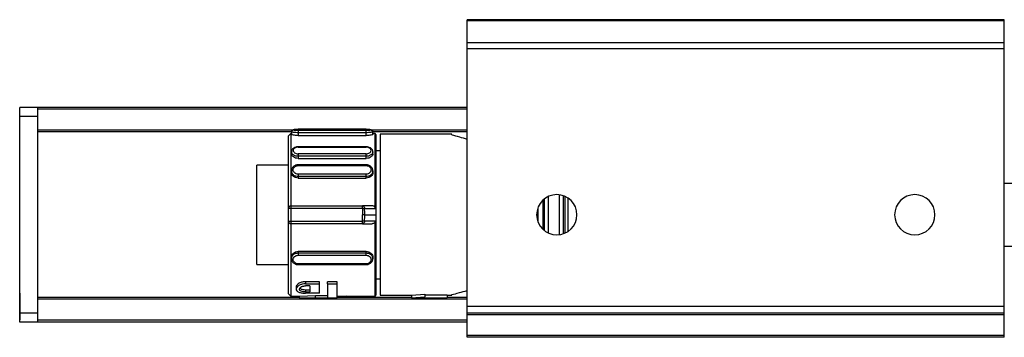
# Model space of a CAD drawing. Header units: millimetres. Extents: x -741 to 2548, y 394 to 730.
# Tile 2 of 13: x -91 to 19, y 394 to 430. Entities that reach past the tile are written whole.
import ezdxf

# ---------------------------------------------------------------- set-up
doc = ezdxf.new("R2010")
doc.units = ezdxf.units.MM

# ---------------------------------------------------------------- blocks, each defined once
blk = doc.blocks.new('Drawing View3')
at = {"color": 7, "linetype": 'Continuous', "lineweight": 25}
for p, q in [((0, 25.3), (-60, 25.3)), ((-60, 25.16), (-60, 25.3)), ((0, 25.16), (-60, 25.16)), ((-60, 22.7), (-60, 25.16)), ((0, 25.16), (0, 25.3)), ((0, 22.7), (0, 25.16)), ((0, 22.7), (-60, 22.7)), ((-60, 22.05), (-60, 22.7)), ((0, 22.05), (-60, 22.05)), ((-60, -6.75), (-60, 22.05)), ((0, 22.05), (0, 22.7)), ((0, -6.75), (0, 22.05)), ((-108, 15.5), (-110, 15.5)), ((-110, 14.5), (-110, 15.5)), ((-60, 15.5), (-108, 15.5)), ((-108, 15.3), (-108, 15.5)), ((-108, 14.5), (-110, 14.5)), ((-110, -7.5), (-110, 14.5)), ((-108, 12.95), (-108, 15.3)), ((-60, 15.3), (-108, 15.3)), ((-108, 12.75), (-108, 12.95)), ((-79.45, 12.95), (-108, 12.95)), ((-79.65, 12.75), (-108, 12.75)), ((-108, -5.75), (-108, 12.75)), ((-79.7, 12.6), (-80, 12.3)), ((-80, 12.3), (-80, 4.2)), ((-79.65, 12.6), (-79.7, 12.6)), ((-79.65, 12.8), (-79.65, 12.5)), ((-71.3, 13.06), (-78.9, 13.06)), ((-78.9, 13.06), (-71.3, 13.06)), ((-78.9, 13.06), (-78.9, 13.06)), ((-71.3, 12.9), (-78.9, 12.9)), ((-78.9, 12.67), (-78.9, 12.36)), ((-71.3, 12.67), (-78.9, 12.67)), ((-78.9, 12.36), (-71.3, 12.36)), ((-71.3, 13.06), (-71.3, 13.06)), ((-71.3, 12.36), (-71.3, 12.67)), ((-60, 12.95), (-70.75, 12.95)), ((-70.55, 12.5), (-70.55, 12.8)), ((-60, 12.75), (-70.55, 12.75)), ((-70.28, 12.6), (-70.55, 12.6)), ((-70.18, 12.45), (-70.28, 12.6)), ((-70.28, 4.21), (-70.28, 12.6)), ((-70.18, 3.5), (-70.18, 12.45)), ((-61.73, 12.5), (-69.73, 12.5)), ((-69.73, 12.5), (-69.73, -5.5)), ((-61.73, 12.43), (-61.73, 12.5)), ((-71.3, 11.09), (-78.9, 11.09)), ((-78.9, 11.05), (-71.3, 11.05)), ((-71.3, 11.09), (-71.3, 11.09)), ((-79.65, 10.54), (-79.65, 10.32)), ((-71.3, 10.31), (-78.9, 10.31)), ((-71.3, 10.03), (-78.9, 10.03)), ((-78.9, 10.03), (-78.9, 9.8)), ((-71.3, 9.8), (-71.3, 10.03)), ((-70.55, 10.31), (-70.55, 10.54)), ((-69.73, 10.65), (-70.18, 10.65)), ((-69.73, 10.65), (-70.18, 10.65)), ((-80, 9.05), (-83.53, 9.05)), ((-83.53, 3.5), (-83.53, 9.05)), ((-78.9, 9.8), (-71.3, 9.8)), ((-71.3, 9.07), (-78.9, 9.07)), ((-78.9, 9.07), (-78.9, 9.07)), ((-78.9, 8.99), (-71.3, 8.99)), ((-71.3, 9.07), (-71.3, 9.07)), ((-79.65, 8.41), (-79.65, 8.25)), ((-71.3, 8.03), (-78.9, 8.03)), ((-71.3, 7.76), (-78.9, 7.76)), ((-78.9, 7.76), (-78.9, 7.6)), ((-71.3, 7.6), (-71.3, 7.76)), ((-70.55, 8.25), (-70.55, 8.41)), ((-78.9, 7.6), (-71.3, 7.6)), ((-50.93, 1.45), (-50.93, 5.55)), ((-49.73, 5.73), (-49.73, 1.27)), ((-49.27, 5.63), (-49.27, 1.37)), ((-49.07, 1.45), (-49.07, 5.55)), ((-79.7, 4.5), (-79.7, 4.2)), ((-79.7, 4.5), (-71.72, 4.5)), ((-70.62, 4.5), (-71.72, 4.5)), ((-51.56, 5.12), (-51.56, 1.88)), ((-51.36, 1.71), (-51.36, 5.29)), ((-48.73, 1.64), (-48.73, 5.36)), ((-83.53, -2.05), (-83.53, 3.5)), ((-80, 4.2), (-80, 2.8)), ((-79.7, 4.2), (-79.7, 2.8)), ((-71.72, 4.2), (-79.7, 4.2)), ((-71.47, 4.21), (-70.28, 4.21)), ((-71.45, 3.5), (-70.18, 3.5)), ((-70.18, -5.45), (-70.18, 3.5)), ((-52.13, 4.23), (-52.13, 2.77)), ((-80, 2.8), (-80, -5.3)), ((-79.7, 2.8), (-71.72, 2.8)), ((-71.72, 2.5), (-79.7, 2.5)), ((-71.72, 2.5), (-70.62, 2.5)), ((-70.28, 2.79), (-71.47, 2.79)), ((-70.28, -5.6), (-70.28, 2.79)), ((-71.3, -0.6), (-78.9, -0.6)), ((-78.9, -0.6), (-78.9, -0.76)), ((-78.9, -0.76), (-71.3, -0.76)), ((-78.9, -1.03), (-71.3, -1.03)), ((-71.3, -0.76), (-71.3, -0.6)), ((-83.53, -2.05), (-80, -2.05)), ((-79.65, -1.25), (-79.65, -1.41)), ((-71.3, -1.99), (-78.9, -1.99)), ((-78.9, -2.07), (-71.3, -2.07)), ((-78.9, -2.07), (-78.9, -2.07)), ((-71.3, -2.07), (-71.3, -2.07)), ((-70.55, -1.41), (-70.55, -1.25)), ((-76.51, -3.98), (-78.09, -3.98)), ((-78.09, -3.98), (-78.09, -4.22)), ((-78.09, -4.22), (-76.51, -4.22)), ((-76.51, -4.22), (-76.51, -3.98)), ((-76.51, -5.26), (-76.51, -4.22)), ((-74.53, -3.98), (-75.61, -3.98)), ((-75.61, -4.22), (-75.61, -3.98)), ((-75.61, -4.22), (-74.53, -4.22)), ((-75.61, -4.22), (-75.61, -5.78)), ((-74.53, -4.22), (-74.53, -3.98)), ((-74.53, -5.8), (-74.53, -4.22)), ((-70.18, -3.65), (-69.73, -3.65)), ((-110, -5.26), (-110.01, -5.26)), ((-110.01, -5.26), (-110.01, -8.26)), ((-80, -5.3), (-79.7, -5.6)), ((-79.12, -4.6), (-79.12, -4.82)), ((-77.59, -4.45), (-78.09, -4.45)), ((-78.09, -4.91), (-78.09, -5.13)), ((-77.59, -4.91), (-78.09, -4.91)), ((-78.09, -5.13), (-77.59, -5.13)), ((-76.51, -5.26), (-78.09, -5.26)), ((-77.59, -4.45), (-77.59, -5.13)), ((-70.28, -5.6), (-70.18, -5.45)), ((-69.73, -5.5), (-66.23, -5.5)), ((-66.23, -5.5), (-64.73, -5.38)), ((-66.23, -5.5), (-66.23, -5.8)), ((-64.73, -5.38), (-64.73, -5.69)), ((-62.23, -5.47), (-64.73, -5.47)), ((-62.23, -5.47), (-62.23, -5.77)), ((-62.23, -5.5), (-61.73, -5.5)), ((-61.73, -5.5), (-61.73, -5.43)), ((-108, -5.95), (-108, -5.75)), ((-78.76, -5.75), (-108, -5.75)), ((-108, -8.3), (-108, -5.95)), ((-60, -5.95), (-108, -5.95)), ((-79.7, -5.6), (-78.75, -5.6)), ((-78.77, -5.8), (-74.53, -5.8)), ((-78.76, -5.6), (-76.96, -5.54)), ((-78.76, -5.8), (-78.76, -5.6)), ((-78.76, -5.8), (-76.96, -5.74)), ((-76.96, -5.74), (-76.96, -5.54)), ((-75.61, -5.58), (-76.96, -5.58)), ((-76.96, -5.78), (-76.96, -5.74)), ((-76.96, -5.78), (-75.61, -5.78)), ((-74.53, -5.6), (-70.28, -5.6)), ((-66.23, -5.75), (-74.53, -5.75)), ((-72.59, -5.6), (-72.59, -5.71)), ((-72.59, -5.71), (-72.28, -5.71)), ((-72.28, -5.71), (-72.28, -5.6)), ((-66.23, -5.8), (-64.73, -5.69)), ((-66.23, -5.8), (-62.23, -5.8)), ((-64.73, -5.77), (-64.73, -5.69)), ((-64.73, -5.77), (-62.23, -5.77)), ((-60, -5.75), (-62.23, -5.75)), ((-62.23, -5.8), (-62.23, -5.77)), ((-108, -7.5), (-110, -7.5)), ((-110, -8.5), (-110, -7.5)), ((0, -6.75), (-60, -6.75)), ((-60, -7.5), (-60, -6.75)), ((0, -7.5), (-60, -7.5)), ((-60, -7.7), (-60, -7.5)), ((0, -7.7), (-60, -7.7)), ((-60, -10), (-60, -7.7)), ((0, -7.5), (0, -6.75)), ((0, -7.7), (0, -7.5)), ((0, -10), (0, -7.7)), ((-110.01, -8.26), (-110, -8.26)), ((-108, -8.5), (-110, -8.5)), ((-108, -8.5), (-108, -8.3)), ((-60, -8.3), (-108, -8.3)), ((-60, -8.5), (-108, -8.5)), ((0, -10), (-60, -10)), ((-60, -10.2), (-60, -10)), ((0, -10.2), (-60, -10.2)), ((0, -10.2), (0, -10))]:
    blk.add_line(p, q, dxfattribs=at)
at = {"color": 7, "linetype": 'Continuous', "lineweight": 25, "flags": 128}
for points in [[(-79.7, 12.6), (-79.7, 12.56), (-79.7, 12.21), (-79.7, 11.54), (-79.7, 10.57), (-79.7, 9.32), (-79.7, 7.86), (-79.7, 6.23), (-79.7, 4.5)], [(-71.72, 4.2), (-71.72, 4.26), (-71.72, 4.31), (-71.72, 4.37), (-71.72, 4.41), (-71.72, 4.45), (-71.72, 4.48), (-71.72, 4.49), (-71.72, 4.5)], [(-79.7, 4.2), (-79.76, 4.2), (-79.81, 4.2), (-79.87, 4.2), (-79.91, 4.2), (-79.95, 4.2), (-79.98, 4.2), (-79.99, 4.2), (-80, 4.2)], [(-71.47, 4.21), (-71.49, 4.21), (-71.51, 4.21), (-71.54, 4.21), (-71.58, 4.21), (-71.61, 4.2), (-71.64, 4.2), (-71.68, 4.2), (-71.72, 4.2)], [(-71.45, 3.5), (-71.47, 3.5), (-71.5, 3.5), (-71.53, 3.5), (-71.56, 3.5), (-71.59, 3.5), (-71.63, 3.5), (-71.67, 3.5), (-71.7, 3.5)], [(-80, 2.8), (-79.99, 2.8), (-79.98, 2.8), (-79.95, 2.8), (-79.91, 2.8), (-79.87, 2.8), (-79.81, 2.8), (-79.76, 2.8), (-79.7, 2.8)], [(-79.7, 2.8), (-79.7, 2.74), (-79.7, 2.69), (-79.7, 2.63), (-79.7, 2.59), (-79.7, 2.55), (-79.7, 2.52), (-79.7, 2.51), (-79.7, 2.5)], [(-71.47, 2.79), (-71.49, 2.79), (-71.51, 2.79), (-71.54, 2.79), (-71.58, 2.79), (-71.61, 2.8), (-71.64, 2.8), (-71.68, 2.8), (-71.72, 2.8)], [(-71.72, 2.5), (-71.72, 2.51), (-71.72, 2.52), (-71.72, 2.55), (-71.72, 2.59), (-71.72, 2.63), (-71.72, 2.69), (-71.72, 2.74), (-71.72, 2.8)]]:
    blk.add_lwpolyline(points, dxfattribs=at)
at = {"color": 7, "linetype": 'Continuous', "lineweight": 25}
for centre, radius, start, end in [((-50, 3.5), 2.25, 0, 180), ((-10, 3.5), 2.25, 0, 180), ((-79.7, 4.2), 0.3, 90, 180), ((-88.29, 3.5), 16.58, 357.5799, 359.9995), ((-88.29, 3.5), 16.83, 0.0007, 2.42), ((-88.29, 3.5), 16.83, 357.58, 359.9993), ((-50, 3.5), 2.25, 180, 0), ((-10, 3.5), 2.25, 180, 0), ((-79.7, 2.8), 0.3, 180, 270.0002)]:
    blk.add_arc(centre, radius, start, end, dxfattribs=at)
for points, knots in [([(-78.9, 13.05), (-78.94, 13.05), (-79.03, 13.04), (-79.16, 13.02), (-79.29, 13), (-79.41, 12.96), (-79.52, 12.93), (-79.59, 12.89), (-79.64, 12.84), (-79.65, 12.81), (-79.65, 12.79)], [0, 0, 0, 0, 0.114211, 0.23268, 0.355023, 0.480626, 0.608722, 0.738501, 0.869166, 1, 1, 1, 1]), ([(-78.9, 12.67), (-78.98, 12.67), (-79.12, 12.67), (-79.3, 12.69), (-79.44, 12.71), (-79.54, 12.73), (-79.63, 12.76), (-79.64, 12.78), (-79.65, 12.8)], [0, 0, 0, 0, 0.215402, 0.349232, 0.500196, 0.651033, 0.784822, 1, 1, 1, 1]), ([(-78.9, 12.36), (-79, 12.36), (-79.19, 12.37), (-79.44, 12.4), (-79.62, 12.45), (-79.64, 12.48), (-79.65, 12.5)], [0, 0, 0, 0, 0.249102, 0.500264, 0.751374, 1, 1, 1, 1]), ([(-78.9, 12.9), (-78.97, 12.9), (-79.12, 12.9), (-79.3, 12.93), (-79.42, 12.96), (-79.46, 13), (-79.42, 13.03), (-79.3, 13.05), (-79.12, 13.06), (-78.97, 13.06), (-78.9, 13.06)], [0, 0, 0, 0, 0.124106, 0.248734, 0.374111, 0.499999, 0.625886, 0.751263, 0.875889, 1, 1, 1, 1]), ([(-78.9, 13.05), (-78.9, 13.05), (-78.9, 13.06), (-78.9, 13.06), (-78.9, 13.06)], [0, 0, 0, 0, 0.113961, 1, 1, 1, 1]), ([(-71.3, 13.06), (-71.23, 13.06), (-71.08, 13.06), (-70.9, 13.05), (-70.78, 13.03), (-70.74, 13), (-70.78, 12.96), (-70.9, 12.93), (-71.08, 12.9), (-71.23, 12.9), (-71.3, 12.9)], [0, 0, 0, 0, 0.1241105, 0.2487374, 0.374114, 0.5000014, 0.6258894, 0.7512656, 0.8758944, 1, 1, 1, 1]), ([(-71.3, 13.06), (-71.3, 13.06), (-71.3, 13.06), (-71.3, 13.05), (-71.3, 13.05)], [0, 0, 0, 0, 0.886055, 1, 1, 1, 1]), ([(-70.55, 12.79), (-70.55, 12.81), (-70.56, 12.84), (-70.61, 12.89), (-70.68, 12.93), (-70.79, 12.96), (-70.91, 13), (-71.04, 13.02), (-71.17, 13.04), (-71.26, 13.05), (-71.3, 13.05)], [0, 0, 0, 0, 0.130834, 0.261499, 0.391278, 0.519374, 0.644977, 0.76732, 0.885789, 1, 1, 1, 1]), ([(-70.55, 12.8), (-70.56, 12.78), (-70.57, 12.76), (-70.66, 12.73), (-70.76, 12.71), (-70.9, 12.69), (-71.08, 12.67), (-71.22, 12.67), (-71.3, 12.67)], [0, 0, 0, 0, 0.2148214, 0.3486024, 0.4993956, 0.6505691, 0.784537, 1, 1, 1, 1]), ([(-70.55, 12.5), (-70.56, 12.48), (-70.58, 12.45), (-70.76, 12.4), (-71.01, 12.37), (-71.2, 12.36), (-71.3, 12.36)], [0, 0, 0, 0, 0.249179, 0.499184, 0.75158, 1, 1, 1, 1]), ([(-61.73, 12.43), (-61.47, 12.36), (-61.01, 12.24), (-60.31, 12.05), (-60, 11.96)], [0, 0, 0, 0, 0.558136, 1, 1, 1, 1]), ([(-78.89, 11.09), (-78.93, 11.09), (-79.03, 11.09), (-79.17, 11.06), (-79.3, 11.01), (-79.42, 10.94), (-79.52, 10.86), (-79.59, 10.76), (-79.64, 10.65), (-79.65, 10.57), (-79.65, 10.54)], [0, 0, 0, 0, 0.118978, 0.240451, 0.364104, 0.489533, 0.616272, 0.743873, 0.871907, 1, 1, 1, 1]), ([(-78.9, 11.05), (-78.97, 11.05), (-79.11, 11.04), (-79.29, 10.96), (-79.42, 10.84), (-79.46, 10.7), (-79.42, 10.55), (-79.3, 10.42), (-79.12, 10.32), (-78.97, 10.31), (-78.9, 10.31)], [0, 0, 0, 0, 0.120411, 0.243943, 0.369922, 0.495539, 0.623004, 0.749648, 0.875959, 1, 1, 1, 1]), ([(-78.9, 11.09), (-78.9, 11.09), (-78.9, 11.09), (-78.9, 11.06), (-78.9, 11.05)], [0, 0, 0, 0, 0.480716, 1, 1, 1, 1]), ([(-70.55, 10.53), (-70.55, 10.57), (-70.56, 10.65), (-70.6, 10.75), (-70.68, 10.85), (-70.77, 10.93), (-70.89, 11), (-71.02, 11.05), (-71.16, 11.08), (-71.25, 11.09), (-71.3, 11.09)], [0, 0, 0, 0, 0.128086, 0.256115, 0.383712, 0.510449, 0.635879, 0.759537, 0.881011, 1, 1, 1, 1]), ([(-71.3, 11.05), (-71.3, 11.06), (-71.3, 11.09), (-71.3, 11.09), (-71.3, 11.09)], [0, 0, 0, 0, 0.568321, 1, 1, 1, 1]), ([(-71.3, 10.31), (-71.23, 10.31), (-71.09, 10.32), (-70.91, 10.41), (-70.78, 10.54), (-70.74, 10.69), (-70.78, 10.83), (-70.9, 10.95), (-71.08, 11.03), (-71.23, 11.04), (-71.3, 11.05)], [0, 0, 0, 0, 0.120506, 0.244024, 0.369966, 0.495563, 0.623129, 0.749761, 0.875999, 1, 1, 1, 1]), ([(-78.9, 10.03), (-78.99, 10.04), (-79.12, 10.05), (-79.3, 10.11), (-79.44, 10.18), (-79.54, 10.27), (-79.63, 10.39), (-79.64, 10.48), (-79.65, 10.54)], [0, 0, 0, 0, 0.218786, 0.351803, 0.500279, 0.651082, 0.784874, 1, 1, 1, 1]), ([(-78.9, 9.8), (-79, 9.8), (-79.2, 9.82), (-79.44, 9.95), (-79.62, 10.12), (-79.64, 10.25), (-79.65, 10.32)], [0, 0, 0, 0, 0.250034, 0.500138, 0.750142, 1, 1, 1, 1]), ([(-70.55, 10.54), (-70.56, 10.48), (-70.57, 10.39), (-70.66, 10.27), (-70.76, 10.18), (-70.9, 10.11), (-71.08, 10.05), (-71.21, 10.04), (-71.3, 10.03)], [0, 0, 0, 0, 0.214375, 0.34824, 0.499298, 0.649015, 0.782516, 1, 1, 1, 1]), ([(-70.55, 10.31), (-70.56, 10.25), (-70.58, 10.12), (-70.73, 9.98), (-70.87, 9.88), (-71.05, 9.81), (-71.2, 9.8), (-71.3, 9.8)], [0, 0, 0, 0, 0.242436, 0.493073, 0.621659, 0.745623, 1, 1, 1, 1]), ([(-78.9, 9.07), (-78.95, 9.07), (-79.04, 9.07), (-79.18, 9.03), (-79.31, 8.97), (-79.43, 8.88), (-79.53, 8.78), (-79.6, 8.66), (-79.64, 8.54), (-79.65, 8.45), (-79.65, 8.4)], [0, 0, 0, 0, 0.121254, 0.244083, 0.368306, 0.493617, 0.619714, 0.746314, 0.873153, 1, 1, 1, 1]), ([(-78.9, 8.03), (-78.97, 8.04), (-79.12, 8.05), (-79.3, 8.17), (-79.42, 8.33), (-79.46, 8.52), (-79.42, 8.7), (-79.3, 8.86), (-79.12, 8.97), (-78.97, 8.98), (-78.9, 8.99)], [0, 0, 0, 0, 0.1241105, 0.2487374, 0.374114, 0.5000014, 0.6258894, 0.7512656, 0.8758944, 1, 1, 1, 1]), ([(-78.9, 9.07), (-78.9, 9.07), (-78.9, 9.07), (-78.9, 9.04), (-78.9, 9.01), (-78.9, 8.99)], [0, 0, 0, 0, 0.148719, 0.57436, 1, 1, 1, 1]), ([(-70.55, 8.4), (-70.55, 8.45), (-70.56, 8.54), (-70.6, 8.66), (-70.67, 8.78), (-70.77, 8.88), (-70.89, 8.97), (-71.02, 9.03), (-71.16, 9.07), (-71.25, 9.07), (-71.3, 9.07)], [0, 0, 0, 0, 0.126845, 0.253683, 0.380283, 0.50638, 0.631691, 0.755908, 0.878745, 1, 1, 1, 1]), ([(-71.3, 8.99), (-71.3, 9.01), (-71.3, 9.04), (-71.3, 9.07), (-71.3, 9.07), (-71.3, 9.07)], [0, 0, 0, 0, 0.425635, 0.851269, 1, 1, 1, 1]), ([(-71.3, 8.99), (-71.23, 8.98), (-71.08, 8.97), (-70.9, 8.86), (-70.78, 8.7), (-70.74, 8.52), (-70.78, 8.33), (-70.9, 8.17), (-71.08, 8.05), (-71.23, 8.04), (-71.3, 8.03)], [0, 0, 0, 0, 0.1241105, 0.2487374, 0.374114, 0.5000014, 0.6258894, 0.7512656, 0.8758944, 1, 1, 1, 1]), ([(-78.9, 7.76), (-78.98, 7.77), (-79.12, 7.78), (-79.3, 7.86), (-79.44, 7.95), (-79.54, 8.07), (-79.63, 8.22), (-79.64, 8.34), (-79.65, 8.41)], [0, 0, 0, 0, 0.216107, 0.350167, 0.501279, 0.652267, 0.786207, 1, 1, 1, 1]), ([(-78.9, 7.6), (-79, 7.61), (-79.19, 7.63), (-79.44, 7.78), (-79.62, 8), (-79.64, 8.17), (-79.65, 8.25)], [0, 0, 0, 0, 0.250014, 0.500108, 0.750297, 1, 1, 1, 1]), ([(-70.55, 8.41), (-70.56, 8.34), (-70.57, 8.22), (-70.66, 8.07), (-70.76, 7.95), (-70.9, 7.86), (-71.08, 7.78), (-71.22, 7.77), (-71.3, 7.76)], [0, 0, 0, 0, 0.213289, 0.347331, 0.498418, 0.649887, 0.784116, 1, 1, 1, 1]), ([(-70.55, 8.25), (-70.56, 8.17), (-70.58, 8), (-70.76, 7.78), (-71.01, 7.63), (-71.2, 7.61), (-71.3, 7.6)], [0, 0, 0, 0, 0.249178, 0.499183, 0.751578, 1, 1, 1, 1]), ([(56.3, 7), (54.05, 7), (49.94, 7), (44.34, 7), (39.86, 7), (36.21, 7), (32.97, 7), (28.3, 7), (22.1, 7), (14.78, 7), (7.88, 7), (3.08, 7), (0.46, 7), (0, 7)], [0, 0, 0, 0, 0.119429, 0.218633, 0.297683, 0.357525, 0.413169, 0.469856, 0.606648, 0.743971, 0.860491, 0.97524, 1, 1, 1, 1]), ([(-70.28, 4.21), (-70.28, 4.23), (-70.28, 4.27), (-70.3, 4.32), (-70.33, 4.37), (-70.38, 4.42), (-70.47, 4.49), (-70.57, 4.49), (-70.62, 4.5)], [0, 0, 0, 0, 0.107501, 0.216773, 0.329066, 0.445532, 0.688974, 1, 1, 1, 1]), ([(-71.72, 4.2), (-71.71, 4.07), (-71.7, 3.84), (-71.7, 3.6), (-71.7, 3.5)], [0, 0, 0, 0, 0.559981, 1, 1, 1, 1]), ([(-79.7, 2.5), (-79.7, 1.76), (-79.7, 0.27), (-79.7, -1.74), (-79.7, -3.44), (-79.7, -4.69), (-79.7, -5.47), (-79.7, -5.54), (-79.7, -5.57)], [0, 0, 0, 0, 0.169796, 0.339593, 0.509389, 0.679185, 0.848982, 1, 1, 1, 1]), ([(-70.28, 2.79), (-70.28, 2.77), (-70.28, 2.73), (-70.3, 2.68), (-70.33, 2.63), (-70.38, 2.57), (-70.48, 2.51), (-70.57, 2.5), (-70.62, 2.5)], [0, 0, 0, 0, 0.107534, 0.215501, 0.32879, 0.444966, 0.704581, 1, 1, 1, 1]), ([(0, 0), (1.32, 0), (5.23, 0), (11.3, 0), (18.21, 0), (24.51, 0), (29.61, 0), (33.91, 0), (37.95, 0), (43.08, 0), (49.32, 0), (53.85, 0), (56.3, 0)], [0, 0, 0, 0, 0.070664, 0.208002, 0.324536, 0.439354, 0.544112, 0.596662, 0.668256, 0.759322, 0.869875, 1, 1, 1, 1]), ([(-79.65, -1.25), (-79.64, -1.17), (-79.62, -1), (-79.44, -0.78), (-79.19, -0.63), (-79, -0.61), (-78.9, -0.6)], [0, 0, 0, 0, 0.248812, 0.500086, 0.751215, 1, 1, 1, 1]), ([(-79.65, -1.41), (-79.64, -1.34), (-79.63, -1.22), (-79.54, -1.07), (-79.44, -0.95), (-79.3, -0.86), (-79.12, -0.78), (-78.98, -0.77), (-78.9, -0.76)], [0, 0, 0, 0, 0.213617, 0.347658, 0.498758, 0.649914, 0.783983, 1, 1, 1, 1]), ([(-78.9, -1.99), (-78.97, -1.98), (-79.12, -1.97), (-79.3, -1.86), (-79.42, -1.7), (-79.46, -1.52), (-79.42, -1.33), (-79.3, -1.17), (-79.12, -1.05), (-78.97, -1.04), (-78.9, -1.03)], [0, 0, 0, 0, 0.124106, 0.248734, 0.374111, 0.499999, 0.625886, 0.751263, 0.875889, 1, 1, 1, 1]), ([(-71.3, -0.6), (-71.2, -0.61), (-71.01, -0.63), (-70.75, -0.78), (-70.6, -1), (-70.53, -1.17), (-70.55, -1.25), (-70.55, -1.25)], [0, 0, 0, 0, 0.248211, 0.498722, 0.749558, 0.99975, 1, 1, 1, 1]), ([(-71.3, -0.76), (-71.22, -0.77), (-71.08, -0.78), (-70.9, -0.86), (-70.76, -0.95), (-70.66, -1.07), (-70.57, -1.22), (-70.56, -1.34), (-70.55, -1.41)], [0, 0, 0, 0, 0.216068, 0.350075, 0.501113, 0.652201, 0.786193, 1, 1, 1, 1]), ([(-71.3, -1.03), (-71.23, -1.04), (-71.08, -1.05), (-70.9, -1.17), (-70.78, -1.33), (-70.74, -1.52), (-70.78, -1.7), (-70.9, -1.86), (-71.08, -1.97), (-71.23, -1.98), (-71.3, -1.99)], [0, 0, 0, 0, 0.124111, 0.248737, 0.374114, 0.500001, 0.625889, 0.751266, 0.875894, 1, 1, 1, 1]), ([(-79.65, -1.4), (-79.65, -1.45), (-79.64, -1.54), (-79.6, -1.66), (-79.53, -1.78), (-79.43, -1.88), (-79.31, -1.97), (-79.18, -2.03), (-79.04, -2.07), (-78.95, -2.07), (-78.9, -2.07)], [0, 0, 0, 0, 0.1268473, 0.253686, 0.3802861, 0.5063831, 0.6316935, 0.7559165, 0.8787462, 1, 1, 1, 1]), ([(-78.9, -1.99), (-78.9, -2.01), (-78.9, -2.04), (-78.9, -2.07), (-78.9, -2.07), (-78.9, -2.07)], [0, 0, 0, 0, 0.425638, 0.851277, 1, 1, 1, 1]), ([(-71.3, -2.07), (-71.25, -2.07), (-71.16, -2.07), (-71.02, -2.03), (-70.89, -1.97), (-70.77, -1.88), (-70.67, -1.78), (-70.6, -1.66), (-70.56, -1.54), (-70.55, -1.45), (-70.55, -1.4)], [0, 0, 0, 0, 0.121254, 0.244083, 0.368307, 0.493617, 0.619714, 0.746314, 0.873153, 1, 1, 1, 1]), ([(-71.3, -2.07), (-71.3, -2.07), (-71.3, -2.07), (-71.3, -2.04), (-71.3, -2.01), (-71.3, -1.99)], [0, 0, 0, 0, 0.148721, 0.57436, 1, 1, 1, 1]), ([(-78.09, -3.98), (-78.15, -3.98), (-78.27, -3.99), (-78.51, -4.03), (-78.77, -4.14), (-78.97, -4.29), (-79.08, -4.43), (-79.14, -4.53), (-79.12, -4.59), (-79.11, -4.6)], [0, 0, 0, 0, 0.1001464, 0.2061269, 0.4390935, 0.6365815, 0.7856782, 0.9681485, 1, 1, 1, 1]), ([(-78.09, -4.22), (-78.21, -4.23), (-78.45, -4.25), (-78.79, -4.38), (-79.04, -4.57), (-79.15, -4.8), (-79.09, -4.97), (-78.96, -5.09), (-78.82, -5.15), (-78.66, -5.2), (-78.48, -5.24), (-78.29, -5.26), (-78.15, -5.26), (-78.09, -5.26)], [0, 0, 0, 0, 0.101914, 0.214829, 0.346939, 0.490821, 0.631706, 0.697116, 0.762183, 0.823721, 0.884692, 0.942289, 1, 1, 1, 1]), ([(-78.09, -5.13), (-78.13, -5.13), (-78.22, -5.12), (-78.38, -5.1), (-78.57, -5.05), (-78.72, -4.96), (-78.78, -4.84), (-78.74, -4.7), (-78.61, -4.58), (-78.46, -4.51), (-78.34, -4.48), (-78.22, -4.45), (-78.13, -4.45), (-78.09, -4.45)], [0, 0, 0, 0, 0.056584, 0.113199, 0.228949, 0.352882, 0.480242, 0.616196, 0.758031, 0.82278, 0.886406, 0.943414, 1, 1, 1, 1]), ([(-78.09, -4.91), (-78.17, -4.91), (-78.34, -4.9), (-78.55, -4.84), (-78.69, -4.77), (-78.71, -4.72), (-78.72, -4.7)], [0, 0, 0, 0, 0.275657, 0.563149, 0.858295, 1, 1, 1, 1]), ([(-61.73, -5.43), (-61.47, -5.36), (-61.01, -5.23), (-60.31, -5.05), (-60, -4.96)], [0, 0, 0, 0, 0.558124, 1, 1, 1, 1]), ([(-72.59, -5.71), (-72.73, -5.71), (-73.01, -5.7), (-73.36, -5.67), (-73.49, -5.62), (-73.55, -5.6)], [0, 0, 0, 0, 0.346683, 0.697528, 1, 1, 1, 1])]:
    blk.add_open_spline(points, degree=3, knots=knots, dxfattribs=at)
for points in [[(-78.9, 12.9), (-78.9, 12.89), (-78.9, 12.87), (-78.9, 12.82), (-78.9, 12.75), (-78.9, 12.7), (-78.9, 12.67)], [(-71.3, 12.67), (-71.3, 12.7), (-71.3, 12.75), (-71.3, 12.82), (-71.3, 12.87), (-71.3, 12.89), (-71.3, 12.9)], [(-78.9, 10.31), (-78.9, 10.29), (-78.9, 10.25), (-78.9, 10.17), (-78.9, 10.09), (-78.9, 10.05), (-78.9, 10.03)], [(-71.3, 10.03), (-71.3, 10.05), (-71.3, 10.09), (-71.3, 10.17), (-71.3, 10.25), (-71.3, 10.29), (-71.3, 10.31)], [(-78.9, 8.03), (-78.9, 8), (-78.9, 7.96), (-78.9, 7.88), (-78.9, 7.81), (-78.9, 7.78), (-78.9, 7.76)], [(-71.3, 7.76), (-71.3, 7.78), (-71.3, 7.81), (-71.3, 7.88), (-71.3, 7.96), (-71.3, 8), (-71.3, 8.03)], [(-71.72, 4.5), (-71.69, 4.5), (-71.62, 4.49), (-71.54, 4.42), (-71.48, 4.33), (-71.47, 4.25), (-71.47, 4.21)], [(-71.47, 2.79), (-71.47, 2.75), (-71.48, 2.67), (-71.54, 2.58), (-71.62, 2.51), (-71.69, 2.5), (-71.72, 2.5)], [(-78.9, -0.76), (-78.9, -0.78), (-78.9, -0.81), (-78.9, -0.88), (-78.9, -0.96), (-78.9, -1), (-78.9, -1.03)], [(-71.3, -1.03), (-71.3, -1), (-71.3, -0.96), (-71.3, -0.88), (-71.3, -0.81), (-71.3, -0.78), (-71.3, -0.76)]]:
    blk.add_open_spline(points, degree=3, dxfattribs=at)

msp = doc.modelspace()

# ---------------------------------------------------------------- block references
at = {"color": 7, "linetype": 'Continuous', "lineweight": 25}
msp.add_blockref('Drawing View3', (18.72, 404.62), dxfattribs=at)

doc.saveas('drawing.dxf')
